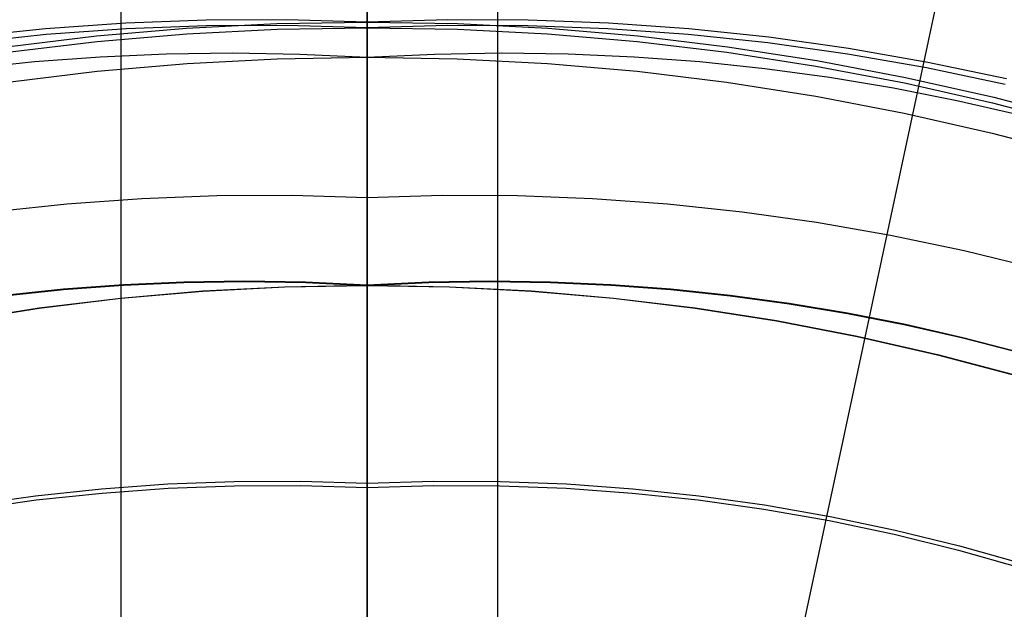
# Model space of a CAD drawing. Header units: millimetres. Extents: x 8926 to 10090, y -5004 to -3986.
# Tile 113 of 256: x 9504.14 to 9511.69, y -4337.73 to -4333.22. Entities that reach past the tile are written whole.
import ezdxf

# ---------------------------------------------------------------- set-up
doc = ezdxf.new("R2010")
doc.units = ezdxf.units.MM
for name, color, linetype in [('1', 7, 'Continuous'), ('COLOR EXT', 7, 'Continuous'), ('luz', 7, 'Continuous'), ('PLASTICO NEGRO', 7, 'Continuous')]:
    doc.layers.add(name, color=color, linetype=linetype)
doc.layers.add('BLANCO METALICO', color=7, linetype='Continuous', true_color=0xededed)

msp = doc.modelspace()

# ---------------------------------------------------------------- linework, layer by layer
at = {"layer": '1', "color": 250, "true_color": 0x111111}
for p, q in [((9506.8053, -4333.2338, 48.3312), (9506.8053, -4332.0056, 48.3312)), ((9506.8053, -4333.2771, 96.1312), (9506.8053, -4332.0056, 96.1312)), ((9504.957, -4333.2415, 48.3312), (9504.3423, -4333.2857, 48.3312)), ((9505.5729, -4333.2181, 48.3312), (9504.957, -4333.2415, 48.3312)), ((9506.1892, -4333.2155, 48.3312), (9505.5729, -4333.2181, 48.3312)), ((9506.1132, -4333.2456, 48.3312), (9506.8053, -4333.2338, 48.3312)), ((9506.8053, -4333.2338, 48.3312), (9506.1892, -4333.2155, 48.3312)), ((9507.4214, -4333.2155, 48.3312), (9506.8053, -4333.2338, 48.3312)), ((9506.8053, -4333.2338, 48.3312), (9506.8053, -4333.3027, 48.3301)), ((9506.8053, -4333.2338, 48.3312), (9507.4974, -4333.2456, 48.3312)), ((9508.0377, -4333.2181, 48.3312), (9507.4214, -4333.2155, 48.3312)), ((9508.6536, -4333.2415, 48.3312), (9508.0377, -4333.2181, 48.3312)), ((9509.2683, -4333.2857, 48.3312), (9508.6536, -4333.2415, 48.3312)), ((9504.3423, -4333.2857, 48.3312), (9503.7294, -4333.3506, 48.3312)), ((9504.961, -4333.2848, 96.1312), (9504.3475, -4333.3288, 96.1312)), ((9504.7322, -4333.3401, 48.3312), (9505.4219, -4333.2811, 48.3312)), ((9505.5755, -4333.2614, 96.1312), (9504.961, -4333.2848, 96.1312)), ((9505.4219, -4333.2811, 48.3312), (9506.1132, -4333.2456, 48.3312)), ((9505.4249, -4333.3242, 96.1312), (9506.1147, -4333.2889, 96.1312)), ((9506.1905, -4333.2589, 96.1312), (9505.5755, -4333.2614, 96.1312)), ((9506.1147, -4333.2889, 96.1312), (9506.8053, -4333.2771, 96.1312)), ((9506.8053, -4333.2771, 96.1312), (9506.1905, -4333.2589, 96.1312)), ((9507.42, -4333.2589, 96.1312), (9506.8053, -4333.2771, 96.1312)), ((9506.8053, -4333.3444, 96.1324), (9506.8053, -4333.2771, 96.1312)), ((9506.8053, -4333.2771, 96.1312), (9507.4959, -4333.2889, 96.1312)), ((9506.8053, -4333.3027, 48.3301), (9506.8053, -4333.3715, 48.3265)), ((9508.035, -4333.2614, 96.1312), (9507.42, -4333.2589, 96.1312)), ((9507.4959, -4333.2889, 96.1312), (9508.1857, -4333.3242, 96.1312)), ((9507.4974, -4333.2456, 48.3312), (9508.1887, -4333.2811, 48.3312)), ((9508.6496, -4333.2848, 96.1312), (9508.035, -4333.2614, 96.1312)), ((9508.1887, -4333.2811, 48.3312), (9508.8783, -4333.3401, 48.3312)), ((9509.2631, -4333.3288, 96.1312), (9508.6496, -4333.2848, 96.1312)), ((9509.8812, -4333.3506, 48.3312), (9509.2683, -4333.2857, 48.3312)), ((9504.3475, -4333.3288, 96.1312), (9503.7359, -4333.3936, 96.1312)), ((9504.045, -4333.4226, 48.3312), (9504.7322, -4333.3401, 48.3312)), ((9504.0509, -4333.4655, 96.1312), (9504.7367, -4333.3831, 96.1312)), ((9504.7367, -4333.3831, 96.1312), (9505.4249, -4333.3242, 96.1312)), ((9506.8053, -4333.4117, 96.1358), (9506.8053, -4333.3444, 96.1324)), ((9506.8053, -4333.3715, 48.3265), (9506.8053, -4333.4402, 48.3207)), ((9508.1857, -4333.3242, 96.1312), (9508.8739, -4333.3831, 96.1312)), ((9508.8739, -4333.3831, 96.1312), (9509.5597, -4333.4655, 96.1312)), ((9508.8783, -4333.3401, 48.3312), (9509.5656, -4333.4226, 48.3312)), ((9509.8747, -4333.3936, 96.1312), (9509.2631, -4333.3288, 96.1312)), ((9510.4837, -4333.479, 96.1312), (9509.8747, -4333.3936, 96.1312)), ((9510.4916, -4333.4362, 48.3312), (9509.8812, -4333.3506, 48.3312)), ((9506.8053, -4333.4789, 96.1416), (9506.8053, -4333.4117, 96.1358)), ((9506.8053, -4333.4402, 48.3207), (9506.8053, -4333.5086, 48.3125)), ((9509.5597, -4333.4655, 96.1312), (9510.2423, -4333.5712, 96.1312)), ((9509.5656, -4333.4226, 48.3312), (9510.2496, -4333.5286, 48.3312)), ((9511.0987, -4333.5423, 48.3312), (9510.4916, -4333.4362, 48.3312)), ((9503.7592, -4333.5892, 144.4031), (9504.2577, -4333.5367, 144.4031)), ((9504.2577, -4333.5367, 144.4031), (9504.7602, -4333.4992, 144.4031)), ((9504.7602, -4333.4992, 144.4031), (9505.2663, -4333.4768, 144.4031)), ((9505.2663, -4333.4768, 144.4031), (9505.776, -4333.4698, 144.4031)), ((9505.4253, -4333.5508, 107.4778), (9506.1149, -4333.5151, 107.4778)), ((9505.4253, -4333.5508, 125.9405), (9506.1149, -4333.5151, 125.9405)), ((9505.776, -4333.4698, 144.4031), (9506.289, -4333.4785, 144.4031)), ((9506.1149, -4333.5151, 107.4778), (9506.8053, -4333.5031, 107.4778)), ((9506.1149, -4333.5151, 125.9405), (9506.8053, -4333.5031, 125.9405)), ((9506.289, -4333.4785, 144.4031), (9506.8053, -4333.5031, 144.4031)), ((9506.8053, -4333.5031, 144.4031), (9507.3216, -4333.4785, 144.4031)), ((9506.8053, -4333.5458, 96.1496), (9506.8053, -4333.4789, 96.1416)), ((9506.8053, -4333.5031, 144.4031), (9506.8053, -4333.5038, 144.4398)), ((9506.8053, -4346.1056, 107.4778), (9506.8053, -4333.5031, 107.4778)), ((9506.8053, -4333.5031, 107.4778), (9507.4957, -4333.5151, 107.4778)), ((9506.8053, -4333.5031, 107.4778), (9506.8053, -4333.5031, 144.4031)), ((9506.8053, -4333.5031, 125.9405), (9507.4957, -4333.5151, 125.9405)), ((9506.8053, -4333.5038, 144.4398), (9506.8053, -4333.5057, 144.4765)), ((9506.8053, -4333.5057, 144.4765), (9506.8053, -4333.5088, 144.513)), ((9506.8053, -4333.5086, 48.3125), (9506.8053, -4333.5767, 48.3019)), ((9506.8053, -4333.5088, 144.513), (9506.8053, -4333.5132, 144.5494)), ((9506.8053, -4333.5132, 144.5494), (9506.8053, -4333.5188, 144.5857)), ((9506.8053, -4333.5188, 144.5857), (9506.8053, -4333.5256, 144.6218)), ((9506.8053, -4333.5256, 144.6218), (9506.8053, -4333.5337, 144.6576)), ((9506.8053, -4333.5337, 144.6576), (9506.8053, -4333.543, 144.6931)), ((9506.8053, -4333.543, 144.6931), (9506.8053, -4333.5535, 144.7282)), ((9507.3216, -4333.4785, 144.4031), (9507.8346, -4333.4698, 144.4031)), ((9507.4957, -4333.5151, 107.4778), (9508.1853, -4333.5508, 107.4778)), ((9507.4957, -4333.5151, 125.9405), (9508.1853, -4333.5508, 125.9405)), ((9507.8346, -4333.4698, 144.4031), (9508.3443, -4333.4768, 144.4031)), ((9508.3443, -4333.4768, 144.4031), (9508.8504, -4333.4992, 144.4031)), ((9508.8504, -4333.4992, 144.4031), (9509.3528, -4333.5367, 144.4031)), ((9509.3528, -4333.5367, 144.4031), (9509.8514, -4333.5892, 144.4031)), ((9510.2496, -4333.5286, 48.3312), (9510.9296, -4333.6578, 48.3312)), ((9511.0895, -4333.5849, 96.1312), (9510.4837, -4333.479, 96.1312)), ((9511.7019, -4333.6689, 48.3312), (9511.0987, -4333.5423, 48.3312)), ((9504.0519, -4333.6936, 107.4778), (9504.7374, -4333.6103, 107.4778)), ((9504.0519, -4333.6936, 125.9405), (9504.7374, -4333.6103, 125.9405)), ((9504.7374, -4333.6103, 107.4778), (9505.4253, -4333.5508, 107.4778)), ((9504.7374, -4333.6103, 125.9405), (9505.4253, -4333.5508, 125.9405)), ((9506.8053, -4333.6123, 96.1599), (9506.8053, -4333.5458, 96.1496)), ((9506.8053, -4333.5535, 144.7282), (9506.8053, -4333.5652, 144.763)), ((9506.8053, -4333.5652, 144.763), (9506.8053, -4333.5781, 144.7974)), ((9506.8053, -4333.5767, 48.3019), (9506.8053, -4333.6444, 48.289)), ((9506.8053, -4333.5781, 144.7974), (9506.8053, -4333.5921, 144.8313)), ((9506.8053, -4333.5921, 144.8313), (9506.8053, -4333.6073, 144.8647)), ((9506.8053, -4333.6073, 144.8647), (9506.8053, -4333.6236, 144.8975)), ((9506.8053, -4333.6785, 96.1725), (9506.8053, -4333.6123, 96.1599)), ((9508.1853, -4333.5508, 107.4778), (9508.8732, -4333.6103, 107.4778)), ((9508.1853, -4333.5508, 125.9405), (9508.8732, -4333.6103, 125.9405)), ((9508.8732, -4333.6103, 107.4778), (9509.5587, -4333.6936, 107.4778)), ((9508.8732, -4333.6103, 125.9405), (9509.5587, -4333.6936, 125.9405)), ((9509.8514, -4333.5892, 144.4031), (9510.346, -4333.6564, 144.4031)), ((9510.2423, -4333.5712, 96.1312), (9510.9208, -4333.7002, 96.1312)), ((9511.6914, -4333.7113, 96.1312), (9511.0895, -4333.5849, 96.1312)), ((9506.8053, -4333.6236, 144.8975), (9506.8053, -4333.6411, 144.9298)), ((9506.8053, -4333.6411, 144.9298), (9506.8053, -4333.6596, 144.9615)), ((9506.8053, -4333.6444, 48.289), (9506.8053, -4333.7116, 48.2739)), ((9506.8053, -4333.6596, 144.9615), (9506.8053, -4333.6792, 144.9925)), ((9506.8053, -4333.7442, 96.1874), (9506.8053, -4333.6785, 96.1725)), ((9506.8053, -4333.6792, 144.9925), (9506.8053, -4333.6998, 145.0229)), ((9509.5587, -4333.6936, 107.4778), (9510.2408, -4333.8004, 107.4778)), ((9509.5587, -4333.6936, 125.9405), (9510.2408, -4333.8004, 125.9405)), ((9510.346, -4333.6564, 144.4031), (9510.8364, -4333.7379, 144.4031)), ((9510.9296, -4333.6578, 48.3312), (9511.6049, -4333.8102, 48.3312)), ((9506.8053, -4333.6998, 145.0229), (9506.8053, -4333.7215, 145.0525)), ((9506.8053, -4333.7116, 48.2739), (9506.8053, -4333.7783, 48.2564)), ((9506.8053, -4333.7215, 145.0525), (9506.8053, -4333.7442, 145.0813)), ((9506.8053, -4333.7442, 145.0813), (9506.8053, -4333.7678, 145.1094)), ((9506.8053, -4333.8094, 96.2044), (9506.8053, -4333.7442, 96.1874)), ((9506.8053, -4333.7678, 145.1094), (9506.8053, -4333.7924, 145.1366)), ((9510.8364, -4333.7379, 144.4031), (9511.3225, -4333.8337, 144.4031)), ((9510.9208, -4333.7002, 96.1312), (9511.5946, -4333.8522, 96.1312)), ((9506.8053, -4333.7783, 48.2564), (9506.8053, -4333.8443, 48.2367)), ((9506.8053, -4333.7924, 145.1366), (9506.8053, -4333.8179, 145.163)), ((9506.8053, -4333.874, 96.2237), (9506.8053, -4333.8094, 96.2044)), ((9506.8053, -4333.8179, 145.163), (9506.8053, -4333.8443, 145.1885)), ((9506.8053, -4333.8443, 145.1885), (9506.8053, -4333.8715, 145.2131)), ((9506.8053, -4333.8443, 48.2367), (9506.8053, -4333.9097, 48.2147)), ((9510.2408, -4333.8004, 107.4778), (9510.9189, -4333.9307, 107.4778)), ((9510.2408, -4333.8004, 125.9405), (9510.9189, -4333.9307, 125.9405)), ((9511.3225, -4333.8337, 144.4031), (9511.8041, -4333.9433, 144.4031)), ((9511.6049, -4333.8102, 48.3312), (9512.2745, -4333.9855, 48.3312)), ((9506.8053, -4333.8715, 145.2131), (9506.8053, -4333.8996, 145.2368)), ((9506.8053, -4333.9378, 96.2452), (9506.8053, -4333.874, 96.2237)), ((9506.8053, -4333.8996, 145.2368), (9506.8053, -4333.9285, 145.2594)), ((9506.8053, -4333.9097, 48.2147), (9506.8053, -4333.9742, 48.1905)), ((9511.5946, -4333.8522, 96.1312), (9512.2628, -4334.0272, 96.1312)), ((9506.8053, -4333.9285, 145.2594), (9506.8053, -4333.9581, 145.2811)), ((9506.8053, -4334.0009, 96.2688), (9506.8053, -4333.9378, 96.2452)), ((9506.8053, -4333.9581, 145.2811), (9506.8053, -4333.9884, 145.3017)), ((9506.8053, -4333.9742, 48.1905), (9506.8053, -4334.0379, 48.1642)), ((9506.8053, -4333.9884, 145.3017), (9506.8053, -4334.0194, 145.3213)), ((9510.9189, -4333.9307, 107.4778), (9511.5921, -4334.0844, 107.4778)), ((9510.9189, -4333.9307, 125.9405), (9511.5921, -4334.0844, 125.9405)), ((9506.8053, -4334.0632, 96.2946), (9506.8053, -4334.0009, 96.2688)), ((9506.8053, -4334.0194, 145.3213), (9506.8053, -4334.0511, 145.3399)), ((9506.8053, -4334.0379, 48.1642), (9506.8053, -4334.1006, 48.1356)), ((9506.8053, -4334.0511, 145.3399), (9506.8053, -4334.0834, 145.3573)), ((9506.8053, -4334.1245, 96.3225), (9506.8053, -4334.0632, 96.2946)), ((9506.8053, -4334.0834, 145.3573), (9506.8053, -4334.1163, 145.3736)), ((9506.8053, -4334.1006, 48.1356), (9506.8053, -4334.1623, 48.105)), ((9506.8053, -4334.1163, 145.3736), (9506.8053, -4334.1497, 145.3888)), ((9506.8053, -4334.1848, 96.3525), (9506.8053, -4334.1245, 96.3225)), ((9511.5921, -4334.0844, 107.4778), (9512.2596, -4334.2612, 107.4778)), ((9511.5921, -4334.0844, 125.9405), (9512.2596, -4334.2612, 125.9405)), ((9506.8053, -4334.1497, 145.3888), (9506.8053, -4334.1836, 145.4029)), ((9506.8053, -4334.1623, 48.105), (9506.8053, -4334.223, 48.0722)), ((9506.8053, -4334.1836, 145.4029), (9506.8053, -4334.2179, 145.4157)), ((9506.8053, -4334.2441, 96.3845), (9506.8053, -4334.1848, 96.3525)), ((9506.8053, -4334.2179, 145.4157), (9506.8053, -4334.2527, 145.4274)), ((9506.8053, -4334.223, 48.0722), (9506.8053, -4334.2824, 48.0374)), ((9506.8053, -4334.3023, 96.4185), (9506.8053, -4334.2441, 96.3845)), ((9506.8053, -4334.2527, 145.4274), (9506.8053, -4334.2879, 145.4379)), ((9506.8053, -4334.2824, 48.0374), (9506.8053, -4334.3407, 48.0006)), ((9506.8053, -4334.2879, 145.4379), (9506.8053, -4334.3234, 145.4472)), ((9506.8053, -4334.3592, 96.4545), (9506.8053, -4334.3023, 96.4185)), ((9506.8053, -4334.3234, 145.4472), (9506.8053, -4334.3592, 145.4553)), ((9506.8053, -4334.3407, 48.0006), (9506.8053, -4334.3977, 47.9619)), ((9506.8053, -4334.3592, 145.4553), (9506.8053, -4334.3952, 145.4622)), ((9506.8053, -4334.4149, 96.4924), (9506.8053, -4334.3592, 96.4545)), ((9506.8053, -4334.3952, 145.4622), (9506.8053, -4334.4315, 145.4678)), ((9506.8053, -4334.3977, 47.9619), (9506.8053, -4334.4533, 47.9212)), ((9506.8053, -4334.4693, 96.5322), (9506.8053, -4334.4149, 96.4924)), ((9506.8053, -4334.4315, 145.4678), (9506.8053, -4334.4679, 145.4722)), ((9506.8053, -4334.4533, 47.9212), (9506.8053, -4334.5075, 47.8786)), ((9506.8053, -4334.4679, 145.4722), (9506.8053, -4334.5045, 145.4753)), ((9506.8053, -4334.5223, 96.5738), (9506.8053, -4334.4693, 96.5322)), ((9506.8053, -4334.5045, 145.4753), (9506.8053, -4334.5411, 145.4772)), ((9506.8053, -4334.5075, 47.8786), (9506.8053, -4334.5602, 47.8342)), ((9506.8053, -4334.5738, 96.6172), (9506.8053, -4334.5223, 96.5738)), ((9504.5056, -4334.6263, 145.4778), (9505.0796, -4334.585, 145.4778)), ((9505.0796, -4334.585, 145.4778), (9505.6546, -4334.5632, 145.4778)), ((9505.6546, -4334.5632, 145.4778), (9506.2301, -4334.5608, 145.4778)), ((9506.2301, -4334.5608, 145.4778), (9506.8053, -4334.5778, 145.4778)), ((9506.8053, -4334.5411, 145.4772), (9506.8053, -4334.5778, 145.4778)), ((9506.8053, -4334.5602, 47.8342), (9506.8053, -4334.6113, 47.788)), ((9506.8053, -4334.5778, 145.4778), (9507.3805, -4334.5608, 145.4778)), ((9506.8053, -4334.6238, 96.6623), (9506.8053, -4334.5738, 96.6172)), ((9506.8053, -4342.1653, 145.4778), (9506.8053, -4334.5778, 145.4778)), ((9507.3805, -4334.5608, 145.4778), (9507.956, -4334.5632, 145.4778)), ((9507.956, -4334.5632, 145.4778), (9508.531, -4334.585, 145.4778)), ((9508.531, -4334.585, 145.4778), (9509.105, -4334.6263, 145.4778)), ((9503.9333, -4334.6869, 145.4778), (9504.5056, -4334.6263, 145.4778)), ((9506.8053, -4334.6113, 47.788), (9506.8053, -4334.6609, 47.7401)), ((9506.8053, -4334.6723, 96.7092), (9506.8053, -4334.6238, 96.6623)), ((9506.8053, -4334.6609, 47.7401), (9506.8053, -4334.7088, 47.6906)), ((9506.8053, -4334.7191, 96.7576), (9506.8053, -4334.6723, 96.7092)), ((9509.105, -4334.6263, 145.4778), (9509.6773, -4334.6869, 145.4778)), ((9506.8053, -4334.7088, 47.6906), (9506.8053, -4334.755, 47.6394)), ((9506.8053, -4334.7642, 96.8076), (9506.8053, -4334.7191, 96.7576)), ((9509.6773, -4334.6869, 145.4778), (9510.2472, -4334.7668, 145.4778)), ((9506.8053, -4334.755, 47.6394), (9506.8053, -4334.7994, 47.5867)), ((9506.8053, -4334.8076, 96.8591), (9506.8053, -4334.7642, 96.8076)), ((9506.8053, -4334.7994, 47.5867), (9506.8053, -4334.8419, 47.5325)), ((9506.8053, -4334.8493, 96.9121), (9506.8053, -4334.8076, 96.8591)), ((9510.2472, -4334.7668, 145.4778), (9510.8141, -4334.8659, 145.4778)), ((9506.8053, -4334.8419, 47.5325), (9506.8053, -4334.8826, 47.4769)), ((9506.8053, -4334.889, 96.9665), (9506.8053, -4334.8493, 96.9121)), ((9506.8053, -4334.8826, 47.4769), (9506.8053, -4334.9214, 47.4199)), ((9506.8053, -4334.927, 97.0222), (9506.8053, -4334.889, 96.9665)), ((9510.8141, -4334.8659, 145.4778), (9511.3773, -4334.9841, 145.4778)), ((9506.8053, -4334.9214, 47.4199), (9506.8053, -4334.9582, 47.3617)), ((9506.8053, -4334.9629, 97.0792), (9506.8053, -4334.927, 97.0222)), ((9506.8053, -4334.9582, 47.3617), (9506.8053, -4334.993, 47.3022)), ((9506.8053, -4334.997, 97.1373), (9506.8053, -4334.9629, 97.0792)), ((9506.8053, -4334.993, 47.3022), (9506.8053, -4335.0258, 47.2415)), ((9506.8053, -4335.029, 97.1966), (9506.8053, -4334.997, 97.1373)), ((9506.8053, -4335.0258, 47.2415), (9506.8053, -4335.0564, 47.1798)), ((9506.8053, -4335.0589, 97.2569), (9506.8053, -4335.029, 97.1966)), ((9511.3773, -4334.9841, 145.4778), (9511.9361, -4335.1213, 145.4778)), ((9506.8053, -4335.0564, 47.1798), (9506.8053, -4335.0849, 47.1171)), ((9506.8053, -4335.0868, 97.3183), (9506.8053, -4335.0589, 97.2569)), ((9506.8053, -4335.0849, 47.1171), (9506.8053, -4335.1113, 47.0534)), ((9506.8053, -4335.1126, 97.3805), (9506.8053, -4335.0868, 97.3183)), ((9506.8053, -4335.1113, 47.0534), (9506.8053, -4335.1355, 46.9889)), ((9506.8053, -4335.1363, 97.4436), (9506.8053, -4335.1126, 97.3805)), ((9506.8053, -4335.1355, 46.9889), (9506.8053, -4335.1575, 46.9236)), ((9506.8053, -4335.1577, 97.5075), (9506.8053, -4335.1363, 97.4436)), ((9506.8053, -4335.1575, 46.9236), (9506.8053, -4335.1772, 46.8575)), ((9506.8053, -4335.177, 97.572), (9506.8053, -4335.1577, 97.5075)), ((9506.8053, -4335.1941, 97.6372), (9506.8053, -4335.177, 97.572)), ((9506.8053, -4335.1772, 46.8575), (9506.8053, -4335.1946, 46.7909)), ((9506.8053, -4335.2089, 97.7029), (9506.8053, -4335.1941, 97.6372)), ((9506.8053, -4335.1946, 46.7909), (9506.8053, -4335.2098, 46.7236)), ((9504.9388, -4335.2466, 98.1043), (9504.4803, -4335.2808, 98.1043)), ((9504.4803, -4335.2808, 102.5367), (9504.9388, -4335.2466, 102.5367)), ((9504.4805, -4335.2827, 41.909), (9504.939, -4335.2484, 41.909)), ((9504.4805, -4335.2827, 46.313), (9504.939, -4335.2484, 46.313)), ((9505.4007, -4335.2261, 98.1043), (9504.9388, -4335.2466, 98.1043)), ((9504.9388, -4335.2466, 102.5367), (9505.4007, -4335.2261, 102.5367)), ((9504.939, -4335.2484, 41.909), (9505.4009, -4335.228, 41.909)), ((9504.939, -4335.2484, 46.313), (9505.4009, -4335.228, 46.313)), ((9505.8659, -4335.2198, 98.1043), (9505.4007, -4335.2261, 98.1043)), ((9505.4007, -4335.2261, 102.5367), (9505.8659, -4335.2198, 102.5367)), ((9505.4009, -4335.228, 41.909), (9505.866, -4335.2216, 41.909)), ((9505.4009, -4335.228, 46.313), (9505.866, -4335.2216, 46.313)), ((9505.5458, -4335.2937, 100.3203), (9506.1752, -4335.2611, 100.3203)), ((9505.546, -4335.2955, 44.111), (9506.1753, -4335.2629, 44.111)), ((9506.3341, -4335.2277, 98.1043), (9505.8659, -4335.2198, 98.1043)), ((9505.8659, -4335.2198, 102.5367), (9506.3341, -4335.2277, 102.5367)), ((9505.866, -4335.2216, 41.909), (9506.3342, -4335.2296, 41.909)), ((9505.866, -4335.2216, 46.313), (9506.3342, -4335.2296, 46.313)), ((9506.1752, -4335.2611, 100.3203), (9506.8053, -4335.2502, 100.3203)), ((9506.1753, -4335.2629, 44.111), (9506.8053, -4335.252, 44.111)), ((9506.8053, -4335.2502, 98.1043), (9506.3341, -4335.2277, 98.1043)), ((9506.3341, -4335.2277, 102.5367), (9506.8053, -4335.2502, 102.5367)), ((9506.3342, -4335.2296, 41.909), (9506.8053, -4335.252, 41.909)), ((9506.3342, -4335.2296, 46.313), (9506.8053, -4335.252, 46.313)), ((9506.8053, -4335.2215, 97.7691), (9506.8053, -4335.2089, 97.7029)), ((9506.8053, -4335.2098, 46.7236), (9506.8053, -4335.2227, 46.6559)), ((9506.8053, -4335.2318, 97.8357), (9506.8053, -4335.2215, 97.7691)), ((9506.8053, -4335.2227, 46.6559), (9506.8053, -4335.2332, 46.5878)), ((9507.2765, -4335.2277, 98.1043), (9506.8053, -4335.2502, 98.1043)), ((9506.8053, -4335.2502, 102.5367), (9507.2765, -4335.2277, 102.5367)), ((9506.8053, -4335.252, 41.909), (9507.2764, -4335.2296, 41.909)), ((9506.8053, -4335.252, 46.313), (9507.2764, -4335.2296, 46.313)), ((9506.8053, -4335.2398, 97.9026), (9506.8053, -4335.2318, 97.8357)), ((9506.8053, -4335.2332, 46.5878), (9506.8053, -4335.2414, 46.5194)), ((9506.8053, -4335.2456, 97.9697), (9506.8053, -4335.2398, 97.9026)), ((9506.8053, -4335.2414, 46.5194), (9506.8053, -4335.2473, 46.4507)), ((9506.8053, -4335.249, 98.037), (9506.8053, -4335.2456, 97.9697)), ((9506.8053, -4335.2473, 46.4507), (9506.8053, -4335.2509, 46.3819)), ((9506.8053, -4335.2502, 98.1043), (9506.8053, -4335.249, 98.037)), ((9506.8053, -4335.2502, 98.1043), (9506.8053, -4335.2502, 102.5367)), ((9506.8053, -4335.2502, 102.5367), (9506.8053, -4335.2514, 102.6058)), ((9506.8053, -4335.2502, 100.3203), (9507.4354, -4335.2611, 100.3203)), ((9506.8053, -4335.2509, 46.3819), (9506.8053, -4335.252, 46.313)), ((9506.8053, -4335.2514, 102.6058), (9506.8053, -4335.2549, 102.6747)), ((9506.8053, -4335.2532, 41.8413), (9506.8053, -4335.252, 41.909)), ((9506.8053, -4335.252, 41.909), (9506.8053, -4335.252, 46.313)), ((9506.8053, -4335.252, 44.111), (9507.4353, -4335.2629, 44.111)), ((9506.8053, -4335.2567, 41.7738), (9506.8053, -4335.2532, 41.8413)), ((9506.8053, -4335.2549, 102.6747), (9506.8053, -4335.2608, 102.7435)), ((9506.8053, -4335.2624, 41.7063), (9506.8053, -4335.2567, 41.7738)), ((9506.8053, -4335.2608, 102.7435), (9506.8053, -4335.2691, 102.8121)), ((9506.8053, -4335.2705, 41.6391), (9506.8053, -4335.2624, 41.7063)), ((9506.8053, -4335.2691, 102.8121), (9506.8053, -4335.2797, 102.8803)), ((9506.8053, -4335.2809, 41.5723), (9506.8053, -4335.2705, 41.6391)), ((9507.2764, -4335.2296, 41.909), (9507.7446, -4335.2216, 41.909)), ((9507.2764, -4335.2296, 46.313), (9507.7446, -4335.2216, 46.313)), ((9507.7447, -4335.2198, 98.1043), (9507.2765, -4335.2277, 98.1043)), ((9507.2765, -4335.2277, 102.5367), (9507.7447, -4335.2198, 102.5367)), ((9507.4353, -4335.2629, 44.111), (9508.0646, -4335.2955, 44.111)), ((9507.4354, -4335.2611, 100.3203), (9508.0647, -4335.2937, 100.3203)), ((9507.7446, -4335.2216, 41.909), (9508.2097, -4335.228, 41.909)), ((9507.7446, -4335.2216, 46.313), (9508.2097, -4335.228, 46.313)), ((9508.2098, -4335.2261, 98.1043), (9507.7447, -4335.2198, 98.1043)), ((9507.7447, -4335.2198, 102.5367), (9508.2098, -4335.2261, 102.5367)), ((9508.2097, -4335.228, 41.909), (9508.6716, -4335.2484, 41.909)), ((9508.2097, -4335.228, 46.313), (9508.6716, -4335.2484, 46.313)), ((9508.6718, -4335.2466, 98.1043), (9508.2098, -4335.2261, 98.1043)), ((9508.2098, -4335.2261, 102.5367), (9508.6718, -4335.2466, 102.5367)), ((9508.6716, -4335.2484, 41.909), (9509.1301, -4335.2827, 41.909)), ((9508.6716, -4335.2484, 46.313), (9509.1301, -4335.2827, 46.313)), ((9509.1303, -4335.2808, 98.1043), (9508.6718, -4335.2466, 98.1043)), ((9508.6718, -4335.2466, 102.5367), (9509.1303, -4335.2808, 102.5367)), ((9504.4803, -4335.2808, 98.1043), (9504.0252, -4335.3287, 98.1043)), ((9504.0252, -4335.3287, 102.5367), (9504.4803, -4335.2808, 102.5367)), ((9504.0255, -4335.3306, 41.909), (9504.4805, -4335.2827, 41.909)), ((9504.0255, -4335.3306, 46.313), (9504.4805, -4335.2827, 46.313)), ((9504.2924, -4335.424, 100.3203), (9504.918, -4335.348, 100.3203)), ((9504.2927, -4335.4258, 44.111), (9504.9182, -4335.3498, 44.111)), ((9504.918, -4335.348, 100.3203), (9505.5458, -4335.2937, 100.3203)), ((9504.9182, -4335.3498, 44.111), (9505.546, -4335.2955, 44.111)), ((9506.8053, -4335.2797, 102.8803), (9506.8053, -4335.2927, 102.9482)), ((9506.8053, -4335.2935, 41.5058), (9506.8053, -4335.2809, 41.5723)), ((9506.8053, -4335.2927, 102.9482), (9506.8053, -4335.3079, 103.0155)), ((9506.8053, -4335.3085, 41.4398), (9506.8053, -4335.2935, 41.5058)), ((9506.8053, -4335.3079, 103.0155), (9506.8053, -4335.3255, 103.0823)), ((9506.8053, -4335.3256, 41.3743), (9506.8053, -4335.3085, 41.4398)), ((9506.8053, -4335.3255, 103.0823), (9506.8053, -4335.3454, 103.1484)), ((9506.8053, -4335.345, 41.3095), (9506.8053, -4335.3256, 41.3743)), ((9506.8053, -4335.3666, 41.2453), (9506.8053, -4335.345, 41.3095)), ((9506.8053, -4335.3454, 103.1484), (9506.8053, -4335.3675, 103.2139)), ((9508.0646, -4335.2955, 44.111), (9508.6924, -4335.3498, 44.111)), ((9508.0647, -4335.2937, 100.3203), (9508.6926, -4335.348, 100.3203)), ((9508.6924, -4335.3498, 44.111), (9509.3179, -4335.4258, 44.111)), ((9508.6926, -4335.348, 100.3203), (9509.3182, -4335.424, 100.3203)), ((9509.1301, -4335.2827, 41.909), (9509.5851, -4335.3306, 41.909)), ((9509.1301, -4335.2827, 46.313), (9509.5851, -4335.3306, 46.313)), ((9509.5854, -4335.3287, 98.1043), (9509.1303, -4335.2808, 98.1043)), ((9509.1303, -4335.2808, 102.5367), (9509.5854, -4335.3287, 102.5367)), ((9509.5851, -4335.3306, 41.909), (9510.0364, -4335.3919, 41.909)), ((9509.5851, -4335.3306, 46.313), (9510.0364, -4335.3919, 46.313)), ((9510.0367, -4335.39, 98.1043), (9509.5854, -4335.3287, 98.1043)), ((9509.5854, -4335.3287, 102.5367), (9510.0367, -4335.39, 102.5367)), ((9503.6698, -4335.5215, 100.3203), (9504.2924, -4335.424, 100.3203)), ((9503.6701, -4335.5233, 44.111), (9504.2927, -4335.4258, 44.111)), ((9506.8053, -4335.3904, 41.182), (9506.8053, -4335.3666, 41.2453)), ((9506.8053, -4335.3675, 103.2139), (9506.8053, -4335.3919, 103.2785)), ((9506.8053, -4335.4163, 41.1195), (9506.8053, -4335.3904, 41.182)), ((9506.8053, -4335.3919, 103.2785), (9506.8053, -4335.4184, 103.3422)), ((9506.8053, -4335.4444, 41.0579), (9506.8053, -4335.4163, 41.1195)), ((9506.8053, -4335.4184, 103.3422), (9506.8053, -4335.4471, 103.405)), ((9509.3179, -4335.4258, 44.111), (9509.9405, -4335.5233, 44.111)), ((9509.3182, -4335.424, 100.3203), (9509.9408, -4335.5215, 100.3203)), ((9510.0364, -4335.3919, 41.909), (9510.484, -4335.4663, 41.909)), ((9510.0364, -4335.3919, 46.313), (9510.484, -4335.4663, 46.313)), ((9510.4843, -4335.4645, 98.1043), (9510.0367, -4335.39, 98.1043)), ((9510.0367, -4335.39, 102.5367), (9510.4843, -4335.4645, 102.5367)), ((9506.8053, -4335.4745, 40.9973), (9506.8053, -4335.4444, 41.0579)), ((9506.8053, -4335.4471, 103.405), (9506.8053, -4335.478, 103.4668)), ((9506.8053, -4335.5067, 40.9377), (9506.8053, -4335.4745, 40.9973)), ((9506.8053, -4335.478, 103.4668), (9506.8053, -4335.511, 103.5275)), ((9510.484, -4335.4663, 41.909), (9510.9276, -4335.5536, 41.909)), ((9510.484, -4335.4663, 46.313), (9510.9276, -4335.5536, 46.313)), ((9510.928, -4335.5518, 98.1043), (9510.4843, -4335.4645, 98.1043)), ((9510.4843, -4335.4645, 102.5367), (9510.928, -4335.5518, 102.5367)), ((9506.8053, -4335.5409, 40.8794), (9506.8053, -4335.5067, 40.9377)), ((9506.8053, -4335.511, 103.5275), (9506.8053, -4335.546, 103.587)), ((9506.8053, -4335.5771, 40.8222), (9506.8053, -4335.5409, 40.8794)), ((9506.8053, -4335.546, 103.587), (9506.8053, -4335.5831, 103.6453)), ((9506.8053, -4335.6153, 40.7663), (9506.8053, -4335.5771, 40.8222)), ((9509.9405, -4335.5233, 44.111), (9510.5593, -4335.6422, 44.111)), ((9509.9408, -4335.5215, 100.3203), (9510.5596, -4335.6404, 100.3203)), ((9510.9276, -4335.5536, 41.909), (9511.3671, -4335.6537, 41.909)), ((9510.9276, -4335.5536, 46.313), (9511.3671, -4335.6537, 46.313)), ((9511.3675, -4335.6519, 98.1043), (9510.928, -4335.5518, 98.1043)), ((9510.928, -4335.5518, 102.5367), (9511.3675, -4335.6519, 102.5367)), ((9506.8053, -4335.5831, 103.6453), (9506.8053, -4335.6221, 103.7022)), ((9506.8053, -4335.6553, 40.7117), (9506.8053, -4335.6153, 40.7663)), ((9506.8053, -4335.6221, 103.7022), (9506.8053, -4335.6631, 103.7578)), ((9506.8053, -4335.6971, 40.6585), (9506.8053, -4335.6553, 40.7117)), ((9510.5593, -4335.6422, 44.111), (9511.1736, -4335.7824, 44.111)), ((9510.5596, -4335.6404, 100.3203), (9511.174, -4335.7806, 100.3203)), ((9511.3671, -4335.6537, 41.909), (9511.8023, -4335.7662, 41.909)), ((9511.3671, -4335.6537, 46.313), (9511.8023, -4335.7662, 46.313)), ((9511.8029, -4335.7644, 98.1043), (9511.3675, -4335.6519, 98.1043)), ((9511.3675, -4335.6519, 102.5367), (9511.8029, -4335.7644, 102.5367)), ((9506.8053, -4335.6631, 103.7578), (9506.8053, -4335.7059, 103.812)), ((9506.8053, -4335.7408, 40.6068), (9506.8053, -4335.6971, 40.6585)), ((9506.8053, -4335.7059, 103.812), (9506.8053, -4335.7506, 103.8646)), ((9506.8053, -4335.7862, 40.5566), (9506.8053, -4335.7408, 40.6068)), ((9506.8053, -4335.7506, 103.8646), (9506.8053, -4335.7971, 103.9157)), ((9506.8053, -4335.8332, 40.508), (9506.8053, -4335.7862, 40.5566)), ((9506.8053, -4335.7971, 103.9157), (9506.8053, -4335.8453, 103.9652)), ((9511.1736, -4335.7824, 44.111), (9511.7827, -4335.9438, 44.111)), ((9511.174, -4335.7806, 100.3203), (9511.7832, -4335.942, 100.3203)), ((9506.8053, -4335.882, 40.461), (9506.8053, -4335.8332, 40.508)), ((9506.8053, -4335.8453, 103.9652), (9506.8053, -4335.8951, 104.013)), ((9506.8053, -4335.9323, 40.4157), (9506.8053, -4335.882, 40.461)), ((9506.8053, -4335.8951, 104.013), (9506.8053, -4335.9466, 104.059)), ((9506.8053, -4335.9841, 40.3722), (9506.8053, -4335.9323, 40.4157)), ((9506.8053, -4335.9466, 104.059), (9506.8053, -4335.9996, 104.1033)), ((9506.8053, -4336.0373, 40.3304), (9506.8053, -4335.9841, 40.3722)), ((9506.8053, -4335.9996, 104.1033), (9506.8053, -4336.0541, 104.1457)), ((9506.8053, -4336.092, 40.2905), (9506.8053, -4336.0373, 40.3304)), ((9506.8053, -4336.0541, 104.1457), (9506.8053, -4336.1101, 104.1862)), ((9506.8053, -4336.148, 40.2525), (9506.8053, -4336.092, 40.2905)), ((9506.8053, -4336.1101, 104.1862), (9506.8053, -4336.1674, 104.2247)), ((9506.8053, -4336.2053, 40.2165), (9506.8053, -4336.148, 40.2525)), ((9506.8053, -4336.1674, 104.2247), (9506.8053, -4336.2259, 104.2613)), ((9506.8053, -4336.2637, 40.1824), (9506.8053, -4336.2053, 40.2165)), ((9506.8053, -4336.2259, 104.2613), (9506.8053, -4336.2857, 104.2959)), ((9506.8053, -4336.3233, 40.1503), (9506.8053, -4336.2637, 40.1824)), ((9506.8053, -4336.2857, 104.2959), (9506.8053, -4336.3467, 104.3283)), ((9506.8053, -4336.384, 40.1203), (9506.8053, -4336.3233, 40.1503)), ((9506.8053, -4336.3467, 104.3283), (9506.8053, -4336.4087, 104.3587)), ((9506.8053, -4336.4456, 40.0924), (9506.8053, -4336.384, 40.1203)), ((9506.8053, -4336.4087, 104.3587), (9506.8053, -4336.4717, 104.3869)), ((9506.8053, -4336.5082, 40.0666), (9506.8053, -4336.4456, 40.0924)), ((9506.8053, -4336.4717, 104.3869), (9506.8053, -4336.5357, 104.4129)), ((9506.8053, -4336.5716, 40.0429), (9506.8053, -4336.5082, 40.0666)), ((9506.8053, -4336.5357, 104.4129), (9506.8053, -4336.6005, 104.4367)), ((9506.8053, -4336.6358, 40.0215), (9506.8053, -4336.5716, 40.0429)), ((9506.8053, -4336.6005, 104.4367), (9506.8053, -4336.6661, 104.4583)), ((9506.8053, -4336.7007, 40.0022), (9506.8053, -4336.6358, 40.0215)), ((9506.8053, -4336.6661, 104.4583), (9506.8053, -4336.7324, 104.4776)), ((9506.8053, -4336.7662, 39.9852), (9506.8053, -4336.7007, 40.0022)), ((9504.7714, -4336.809, 39.9852), (9505.2791, -4336.7725, 39.9852)), ((9505.2791, -4336.7725, 39.9852), (9505.7876, -4336.7532, 39.9852)), ((9505.2821, -4336.8057, 104.4947), (9505.7897, -4336.7864, 104.4947)), ((9505.7876, -4336.7532, 39.9852), (9506.2966, -4336.7511, 39.9852)), ((9505.7897, -4336.7864, 104.4947), (9506.2976, -4336.7843, 104.4947)), ((9506.2966, -4336.7511, 39.9852), (9506.8053, -4336.7662, 39.9852)), ((9506.2976, -4336.7843, 104.4947), (9506.8053, -4336.7994, 104.4947)), ((9506.8053, -4336.7324, 104.4776), (9506.8053, -4336.7994, 104.4947)), ((9506.8053, -4336.7662, 39.9852), (9507.314, -4336.7511, 39.9852)), ((9506.8053, -4339.5696, 39.3074), (9506.8053, -4336.7662, 39.9852)), ((9506.8053, -4336.7994, 104.4947), (9507.313, -4336.7843, 104.4947)), ((9507.313, -4336.7843, 104.4947), (9507.8209, -4336.7864, 104.4947)), ((9507.314, -4336.7511, 39.9852), (9507.8229, -4336.7532, 39.9852)), ((9507.8209, -4336.7864, 104.4947), (9508.3285, -4336.8057, 104.4947)), ((9507.8229, -4336.7532, 39.9852), (9508.3315, -4336.7725, 39.9852)), ((9508.3315, -4336.7725, 39.9852), (9508.8391, -4336.809, 39.9852)), ((9503.7613, -4336.9333, 39.9852), (9504.2653, -4336.8626, 39.9852)), ((9504.2653, -4336.8626, 39.9852), (9504.7714, -4336.809, 39.9852)), ((9504.2704, -4336.8956, 104.4947), (9504.7755, -4336.8421, 104.4947)), ((9504.7755, -4336.8421, 104.4947), (9505.2821, -4336.8057, 104.4947)), ((9506.8053, -4336.7994, 104.4947), (9506.8053, -4339.488, 105.1278)), ((9508.3285, -4336.8057, 104.4947), (9508.8351, -4336.8421, 104.4947)), ((9508.8351, -4336.8421, 104.4947), (9509.3402, -4336.8956, 104.4947)), ((9508.8391, -4336.809, 39.9852), (9509.3452, -4336.8626, 39.9852)), ((9509.3452, -4336.8626, 39.9852), (9509.8492, -4336.9333, 39.9852)), ((9503.7674, -4336.9661, 104.4947), (9504.2704, -4336.8956, 104.4947)), ((9509.3402, -4336.8956, 104.4947), (9509.8432, -4336.9661, 104.4947)), ((9509.8492, -4336.9333, 39.9852), (9510.3506, -4337.0209, 39.9852)), ((9509.8432, -4336.9661, 104.4947), (9510.3435, -4337.0536, 104.4947)), ((9510.3435, -4337.0536, 104.4947), (9510.8406, -4337.1579, 104.4947)), ((9510.3506, -4337.0209, 39.9852), (9510.8487, -4337.1255, 39.9852)), ((9510.8406, -4337.1579, 104.4947), (9511.3339, -4337.279, 104.4947)), ((9510.8487, -4337.1255, 39.9852), (9511.3429, -4337.2468, 39.9852)), ((9511.3339, -4337.279, 104.4947), (9511.8228, -4337.4167, 104.4947)), ((9511.3429, -4337.2468, 39.9852), (9511.8328, -4337.3847, 39.9852))]:
    msp.add_line(p, q, dxfattribs=at)
at = {"layer": 'BLANCO METALICO', "color": 3, "true_color": 0x00ff00}
msp.add_line((9506.805, -4340.0053, 218.114), (9506.805, -4328.0053, 218.114), dxfattribs=at)
at = {"layer": 'BLANCO METALICO'}
for p, q in [((9506.8053, -4332.9358, 232.5613), (9506.8053, -4333.455, 231.8652)), ((9506.8053, -4333.2153, 235.8242), (9506.8053, -4333.6289, 235.1255)), ((9506.8053, -4333.455, 231.8652), (9506.8053, -4333.9978, 231.1874)), ((9506.8053, -4333.6289, 235.1255), (9506.8053, -4334.0665, 234.4416)), ((9506.8053, -4333.9978, 231.1874), (9506.8053, -4334.5634, 230.5286)), ((9506.8053, -4334.0665, 234.4416), (9506.8053, -4334.5276, 233.7734)), ((9506.8053, -4334.5276, 233.7734), (9506.8053, -4335.0118, 233.1216)), ((9506.8053, -4334.5634, 230.5286), (9506.8053, -4335.1513, 229.8895)), ((9506.8053, -4335.0118, 233.1216), (9506.8053, -4335.5182, 232.4871)), ((9506.8053, -4335.1513, 229.8895), (9506.8053, -4335.7607, 229.2709)), ((9506.8053, -4335.5182, 232.4871), (9506.8053, -4336.0465, 231.8705)), ((9506.8053, -4335.7607, 229.2709), (9506.8053, -4336.391, 228.6736)), ((9506.8053, -4336.0465, 231.8705), (9506.8053, -4336.5959, 231.2727)), ((9506.8053, -4336.391, 228.6736), (9506.8053, -4337.0414, 228.0982)), ((9506.8053, -4336.5959, 231.2727), (9506.8053, -4337.1657, 230.6943)), ((9506.8053, -4337.0414, 228.0982), (9506.8053, -4337.7111, 227.5454)), ((9506.8053, -4337.1657, 230.6943), (9506.8053, -4337.7553, 230.1361)), ((9506.8053, -4337.7111, 227.5454), (9506.8053, -4338.3993, 227.016))]:
    msp.add_line(p, q, dxfattribs=at)
at = {"layer": 'COLOR EXT', "color": 30, "true_color": 0xff8d00}
for p, q in [((9507.8044, -4330.9312, 16.2621), (9507.8044, -4371.2181, 16.2621)), ((9504.9192, -4331.8282, 19.7621), (9504.9192, -4350.6462, 19.7621))]:
    msp.add_line(p, q, dxfattribs=at)
at = {"layer": 'luz', "color": 7, "true_color": 0xffffff}
for p, q in [((9506.8053, -4327.3936, -15.0451), (9506.8053, -4333.8942, -14.2551)), ((9506.8053, -4332.8235, -19.3578), (9506.8053, -4337.9763, -18.8099)), ((9506.8053, -4333.8942, -14.2551), (9506.8053, -4340.4182, -13.6902))]:
    msp.add_line(p, q, dxfattribs=at)
at = {"layer": 'PLASTICO NEGRO', "color": 254, "true_color": 0xcad1ee}
for p, q in [((9510.4608, -4336.3914, 31.0621), (9511.6574, -4330.7892, 31.0621)), ((9510.4608, -4336.3914, 29.5621), (9511.6574, -4330.7892, 29.5621)), ((9510.4608, -4336.3914, 30.3121), (9511.6574, -4330.7892, 30.3121)), ((9511.0591, -4333.5903, 29.5621), (9511.0591, -4333.5903, 31.0621)), ((9510.0363, -4338.3788, 29.5621), (9510.4608, -4336.3914, 29.5621)), ((9510.0363, -4338.3788, 31.0621), (9510.4608, -4336.3914, 31.0621)), ((9510.0363, -4338.3788, 30.3121), (9510.4608, -4336.3914, 30.3121)), ((9510.4608, -4336.3914, 31.0621), (9510.4608, -4336.3914, 29.5621)), ((9510.2485, -4337.3851, 29.5621), (9510.2485, -4337.3851, 31.0621))]:
    msp.add_line(p, q, dxfattribs=at)

doc.saveas('drawing.dxf')
